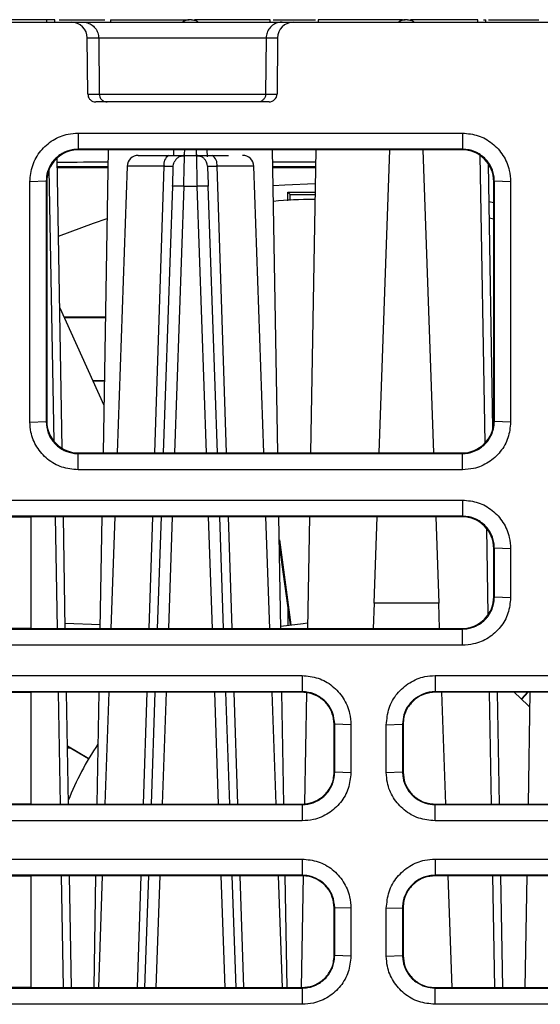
# Model space of a CAD drawing. Header units: millimetres. Extents: x -0.57 to 0.95, y -0.4 to 0.71.
# Tile 128 of 256: x 0.1303 to 0.1629, y 0.6286 to 0.6903. Entities that reach past the tile are written whole.
import ezdxf

# ---------------------------------------------------------------- set-up
doc = ezdxf.new("R2010")
doc.units = ezdxf.units.MM
doc.layers.add('FORMAT', color=7, linetype='Continuous')

msp = doc.modelspace()

# ---------------------------------------------------------------- linework, layer by layer
at = {"layer": 'FORMAT', "color": 7, "linetype": 'Continuous', "lineweight": 25}
for p, q in [((0.066276, 0.690121), (0.133512, 0.690121)), ((0.131969, 0.690269), (0.127518, 0.690269)), ((0.131971, 0.690121), (0.131969, 0.690269)), ((0.132469, 0.690269), (0.131969, 0.690269)), ((0.132471, 0.690121), (0.132469, 0.690269)), ((0.132739, 0.690269), (0.135619, 0.690269)), ((0.133512, 0.690121), (0.134227, 0.690121)), ((0.134227, 0.690121), (0.14671, 0.690121)), ((0.135969, 0.690276), (0.135966, 0.690121)), ((0.140894, 0.69024), (0.140895, 0.690269)), ((0.141043, 0.690269), (0.140895, 0.690269)), ((0.141043, 0.690269), (0.141043, 0.69024)), ((0.145971, 0.690121), (0.145969, 0.690276)), ((0.146144, 0.690269), (0.148794, 0.690269)), ((0.14671, 0.690121), (0.147426, 0.690121)), ((0.147426, 0.690121), (0.164463, 0.690121)), ((0.148969, 0.690274), (0.148966, 0.690121)), ((0.154419, 0.69024), (0.15442, 0.690269)), ((0.154568, 0.690269), (0.15442, 0.690269)), ((0.154568, 0.690269), (0.154568, 0.69024)), ((0.158971, 0.690121), (0.158969, 0.690275)), ((0.159319, 0.690269), (0.159469, 0.690269)), ((0.159471, 0.690121), (0.159469, 0.690276)), ((0.159644, 0.690269), (0.162794, 0.690269)), ((0.134545, 0.685617), (0.134512, 0.68913)), ((0.134512, 0.68913), (0.135227, 0.68913)), ((0.135227, 0.68913), (0.135258, 0.685617)), ((0.135227, 0.68913), (0.14571, 0.68913)), ((0.14571, 0.68913), (0.145679, 0.685617)), ((0.14571, 0.68913), (0.146425, 0.68913)), ((0.146425, 0.68913), (0.146392, 0.685617)), ((0.134545, 0.685617), (0.135258, 0.685617)), ((0.135258, 0.685617), (0.145679, 0.685617)), ((0.145679, 0.685617), (0.146392, 0.685617)), ((0.145892, 0.685121), (0.135045, 0.685121)), ((0.133932, 0.683173), (0.158005, 0.683173)), ((0.133932, 0.683173), (0.133932, 0.682156)), ((0.158005, 0.683173), (0.158005, 0.682156)), ((0.158005, 0.682156), (0.133932, 0.682156)), ((0.133967, 0.682121), (0.133932, 0.682156)), ((0.15797, 0.682121), (0.133967, 0.682121)), ((0.135826, 0.682121), (0.135495, 0.663121)), ((0.139922, 0.681769), (0.139934, 0.682121)), ((0.142003, 0.682121), (0.142018, 0.681687)), ((0.146443, 0.663121), (0.146111, 0.682121)), ((0.148826, 0.682121), (0.148495, 0.663121)), ((0.152796, 0.663121), (0.153459, 0.682121)), ((0.155528, 0.682121), (0.156192, 0.663121)), ((0.158005, 0.682156), (0.15797, 0.682121)), ((0.132938, 0.663408), (0.13262, 0.681599)), ((0.140596, 0.681699), (0.140598, 0.681769)), ((0.140598, 0.681769), (0.14134, 0.681769)), ((0.146124, 0.681375), (0.148813, 0.681375)), ((0.159431, 0.663757), (0.159117, 0.681759)), ((0.13243, 0.663844), (0.132132, 0.680913)), ((0.132629, 0.681082), (0.135808, 0.681082)), ((0.13263, 0.681019), (0.135807, 0.681019)), ((0.137003, 0.681093), (0.136375, 0.663121)), ((0.139315, 0.681093), (0.137003, 0.681093)), ((0.138735, 0.663121), (0.139315, 0.681093)), ((0.142622, 0.681093), (0.143202, 0.663121)), ((0.144934, 0.681093), (0.142622, 0.681093)), ((0.145562, 0.663121), (0.144934, 0.681093)), ((0.146129, 0.681082), (0.148808, 0.681082)), ((0.14613, 0.681019), (0.148807, 0.681019)), ((0.159916, 0.664663), (0.159626, 0.681241)), ((0.159629, 0.681082), (0.159723, 0.681082)), ((0.131934, 0.680156), (0.130916, 0.680122)), ((0.131934, 0.680156), (0.131934, 0.665086)), ((0.131969, 0.680121), (0.131934, 0.680156)), ((0.131969, 0.680121), (0.131969, 0.665121)), ((0.159969, 0.680121), (0.160004, 0.680156)), ((0.159969, 0.665121), (0.159969, 0.680121)), ((0.161021, 0.680122), (0.160004, 0.680156)), ((0.160004, 0.665086), (0.160004, 0.680156)), ((0.161021, 0.680122), (0.161021, 0.665051)), ((0.139854, 0.679839), (0.139271, 0.663121)), ((0.140554, 0.679839), (0.13997, 0.663121)), ((0.140554, 0.679839), (0.141383, 0.679839)), ((0.141967, 0.663121), (0.141383, 0.679839)), ((0.142667, 0.663121), (0.142083, 0.679839)), ((0.147068, 0.679473), (0.14878, 0.679473)), ((0.147068, 0.678927), (0.147068, 0.679473)), ((0.147068, 0.679473), (0.147225, 0.679316)), ((0.147225, 0.678935), (0.147225, 0.679316)), ((0.147225, 0.679316), (0.148777, 0.679316)), ((0.159667, 0.678888), (0.159969, 0.678818)), ((0.159969, 0.677783), (0.159686, 0.677844)), ((0.132784, 0.672225), (0.135547, 0.666126)), ((0.135643, 0.671634), (0.133052, 0.671634)), ((0.135643, 0.671599), (0.133067, 0.671599)), ((0.134848, 0.667668), (0.135574, 0.667668)), ((0.134864, 0.667634), (0.135574, 0.667634)), ((0.130916, 0.665051), (0.131934, 0.665086)), ((0.131969, 0.665121), (0.131934, 0.665086)), ((0.159969, 0.665121), (0.160004, 0.665086)), ((0.161021, 0.665051), (0.160004, 0.665086)), ((0.13397, 0.663121), (0.133935, 0.663086)), ((0.133935, 0.662069), (0.133935, 0.663086)), ((0.133935, 0.663086), (0.158003, 0.663086)), ((0.13397, 0.663121), (0.157968, 0.663121)), ((0.157968, 0.663121), (0.158003, 0.663086)), ((0.158003, 0.662069), (0.158003, 0.663086)), ((0.158003, 0.662069), (0.133935, 0.662069)), ((0.158005, 0.660173), (0.158005, 0.659156)), ((0.158005, 0.659156), (0.041932, 0.659156)), ((0.128969, 0.659121), (0.130969, 0.659121)), ((0.15797, 0.659121), (0.130969, 0.659121)), ((0.130969, 0.659121), (0.130969, 0.652121)), ((0.132635, 0.652121), (0.132512, 0.659121)), ((0.133135, 0.652121), (0.133012, 0.659121)), ((0.135425, 0.659121), (0.135303, 0.652121)), ((0.136236, 0.659121), (0.135991, 0.652121)), ((0.13838, 0.652121), (0.138606, 0.659121)), ((0.139131, 0.659121), (0.138887, 0.652121)), ((0.139831, 0.659121), (0.139586, 0.652121)), ((0.142351, 0.652121), (0.142107, 0.659121)), ((0.143051, 0.652121), (0.142806, 0.659121)), ((0.143332, 0.659121), (0.143558, 0.652121)), ((0.145946, 0.652121), (0.145702, 0.659121)), ((0.146635, 0.652121), (0.146512, 0.659121)), ((0.148425, 0.659121), (0.148303, 0.652121)), ((0.152467, 0.653699), (0.152656, 0.659121)), ((0.156331, 0.659121), (0.156521, 0.653699)), ((0.15797, 0.659121), (0.158005, 0.659156)), ((0.159619, 0.652992), (0.159525, 0.658378)), ((0.146538, 0.657676), (0.147267, 0.652357)), ((0.147236, 0.652353), (0.146543, 0.657337)), ((0.159969, 0.657121), (0.160004, 0.657156)), ((0.159969, 0.654121), (0.159969, 0.657121)), ((0.161021, 0.657122), (0.160004, 0.657156)), ((0.160004, 0.654086), (0.160004, 0.657156)), ((0.161021, 0.657122), (0.161021, 0.654051)), ((0.159969, 0.654121), (0.160004, 0.654086)), ((0.152467, 0.653699), (0.152412, 0.652121)), ((0.156521, 0.653699), (0.152467, 0.653699)), ((0.156576, 0.652121), (0.156521, 0.653699)), ((0.161021, 0.654051), (0.160004, 0.654086)), ((0.147084, 0.652331), (0.147084, 0.653448)), ((0.133129, 0.652447), (0.135307, 0.652371)), ((0.041935, 0.652086), (0.158003, 0.652086)), ((0.130969, 0.652121), (0.128969, 0.652121)), ((0.130969, 0.652121), (0.157968, 0.652121)), ((0.158003, 0.652086), (0.157968, 0.652121)), ((0.158003, 0.651069), (0.158003, 0.652086)), ((0.051969, 0.649173), (0.147969, 0.649173)), ((0.147969, 0.649173), (0.147969, 0.648156)), ((0.15629, 0.649173), (0.15629, 0.648156)), ((0.147969, 0.648156), (0.051969, 0.648156)), ((0.128969, 0.648121), (0.130969, 0.648121)), ((0.147969, 0.648121), (0.130969, 0.648121)), ((0.130969, 0.648121), (0.130969, 0.641121)), ((0.132827, 0.641121), (0.132704, 0.648121)), ((0.133327, 0.641121), (0.133204, 0.648121)), ((0.135233, 0.648121), (0.135111, 0.641121)), ((0.135852, 0.648121), (0.135607, 0.641121)), ((0.138024, 0.641121), (0.13825, 0.648121)), ((0.138747, 0.648121), (0.138502, 0.641121)), ((0.139446, 0.648121), (0.139202, 0.641121)), ((0.142735, 0.641121), (0.142491, 0.648121)), ((0.143435, 0.641121), (0.143191, 0.648121)), ((0.143687, 0.648121), (0.143913, 0.641121)), ((0.14633, 0.641121), (0.146086, 0.648121)), ((0.146827, 0.641121), (0.146704, 0.648121)), ((0.147969, 0.648121), (0.147969, 0.648156)), ((0.148232, 0.648092), (0.148111, 0.641145)), ((0.180003, 0.648156), (0.15629, 0.648156)), ((0.15629, 0.648121), (0.15629, 0.648156)), ((0.180003, 0.648121), (0.15629, 0.648121)), ((0.15696, 0.641121), (0.156716, 0.648121)), ((0.159827, 0.641121), (0.159704, 0.648121)), ((0.160327, 0.641121), (0.160204, 0.648121)), ((0.161694, 0.647709), (0.162086, 0.648121)), ((0.16213, 0.648121), (0.161717, 0.647687)), ((0.162233, 0.648121), (0.162111, 0.641121)), ((0.149969, 0.646121), (0.150004, 0.646121)), ((0.149969, 0.643121), (0.149969, 0.646121)), ((0.151021, 0.646086), (0.150004, 0.646121)), ((0.150004, 0.643121), (0.150004, 0.646121)), ((0.151021, 0.646086), (0.151021, 0.643086)), ((0.153237, 0.646086), (0.154255, 0.646121)), ((0.15429, 0.646121), (0.154255, 0.646121)), ((0.15429, 0.646121), (0.15429, 0.643121)), ((0.133263, 0.644771), (0.134606, 0.643971)), ((0.134591, 0.643944), (0.133264, 0.644731)), ((0.133265, 0.644668), (0.133368, 0.644668)), ((0.133265, 0.644634), (0.133427, 0.644634)), ((0.149969, 0.643121), (0.150004, 0.643121)), ((0.151021, 0.643086), (0.150004, 0.643121)), ((0.154255, 0.643121), (0.153237, 0.643086)), ((0.15429, 0.643121), (0.154255, 0.643121)), ((0.051969, 0.641086), (0.147969, 0.641086)), ((0.130969, 0.641121), (0.128969, 0.641121)), ((0.130969, 0.641121), (0.147969, 0.641121)), ((0.147969, 0.641086), (0.147969, 0.641121)), ((0.147969, 0.641086), (0.147969, 0.640069)), ((0.15629, 0.641086), (0.15629, 0.641121)), ((0.15629, 0.641121), (0.180107, 0.641121)), ((0.15629, 0.640069), (0.15629, 0.641086)), ((0.15629, 0.641086), (0.180107, 0.641086)), ((0.147969, 0.640069), (0.051969, 0.640069)), ((0.180107, 0.640069), (0.15629, 0.640069)), ((0.051969, 0.637673), (0.147969, 0.637673)), ((0.147969, 0.637673), (0.147969, 0.636656)), ((0.15629, 0.637673), (0.180404, 0.637673)), ((0.15629, 0.637673), (0.15629, 0.636656)), ((0.147969, 0.636656), (0.051969, 0.636656)), ((0.128969, 0.636621), (0.130969, 0.636621)), ((0.147969, 0.636621), (0.130969, 0.636621)), ((0.130969, 0.636621), (0.130969, 0.629621)), ((0.133027, 0.629621), (0.132905, 0.636621)), ((0.133527, 0.629621), (0.133405, 0.636621)), ((0.135032, 0.636621), (0.13491, 0.629621)), ((0.13545, 0.636621), (0.135206, 0.629621)), ((0.137653, 0.629621), (0.137879, 0.636621)), ((0.138345, 0.636621), (0.138101, 0.629621)), ((0.139045, 0.636621), (0.1388, 0.629621)), ((0.143137, 0.629621), (0.142893, 0.636621)), ((0.143837, 0.629621), (0.143592, 0.636621)), ((0.144058, 0.636621), (0.144285, 0.629621)), ((0.146732, 0.629621), (0.146487, 0.636621)), ((0.147027, 0.629621), (0.146905, 0.636621)), ((0.148032, 0.636614), (0.14791, 0.629621)), ((0.147969, 0.636621), (0.147969, 0.636656)), ((0.180404, 0.636656), (0.15629, 0.636656)), ((0.15629, 0.636621), (0.15629, 0.636656)), ((0.180404, 0.636621), (0.15629, 0.636621)), ((0.157362, 0.629621), (0.157117, 0.636621)), ((0.160027, 0.629621), (0.159905, 0.636621)), ((0.160527, 0.629621), (0.160405, 0.636621)), ((0.162032, 0.636621), (0.16191, 0.629621)), ((0.149969, 0.634621), (0.150004, 0.634621)), ((0.149969, 0.631621), (0.149969, 0.634621)), ((0.151021, 0.634586), (0.150004, 0.634621)), ((0.150004, 0.631621), (0.150004, 0.634621)), ((0.151021, 0.634586), (0.151021, 0.631586)), ((0.153237, 0.634586), (0.154255, 0.634621)), ((0.15429, 0.634621), (0.154255, 0.634621)), ((0.15429, 0.634621), (0.15429, 0.631621)), ((0.149969, 0.631621), (0.150004, 0.631621)), ((0.151021, 0.631586), (0.150004, 0.631621)), ((0.153237, 0.631586), (0.154255, 0.631621)), ((0.15429, 0.631621), (0.154255, 0.631621)), ((0.051969, 0.629586), (0.147969, 0.629586)), ((0.130969, 0.629621), (0.128969, 0.629621)), ((0.130969, 0.629621), (0.147969, 0.629621)), ((0.147969, 0.629586), (0.147969, 0.629621)), ((0.147969, 0.629586), (0.147969, 0.628569)), ((0.15629, 0.629621), (0.15629, 0.629586)), ((0.15629, 0.629621), (0.180509, 0.629621)), ((0.15629, 0.628569), (0.15629, 0.629586)), ((0.15629, 0.629586), (0.180509, 0.629586)), ((0.147969, 0.628569), (0.051969, 0.628569)), ((0.180509, 0.628569), (0.15629, 0.628569))]:
    msp.add_line(p, q, dxfattribs=at)
at = {"layer": 'FORMAT', "color": 7, "linetype": 'Continuous', "lineweight": 25, "flags": 128}
for points in [[(0.141043, 0.690269), (0.141176, 0.690256), (0.141215, 0.690247)], [(0.154568, 0.690269), (0.154701, 0.690256), (0.15474, 0.690247)], [(0.139898, 0.681093), (0.139916, 0.681226), (0.139956, 0.681349)], [(0.142039, 0.681093), (0.142022, 0.681226), (0.141981, 0.681349)], [(0.14615, 0.679883), (0.146887, 0.679934), (0.14879, 0.680011)], [(0.132705, 0.676709), (0.134889, 0.677531), (0.135751, 0.677821)], [(0.041932, 0.660173), (0.044834, 0.660173), (0.05644, 0.660173), (0.062243, 0.660173), (0.068046, 0.660173), (0.073849, 0.660173), (0.085455, 0.660173), (0.091259, 0.660173), (0.097062, 0.660173), (0.102865, 0.660173), (0.114471, 0.660173), (0.120274, 0.660173), (0.126077, 0.660173), (0.13188, 0.660173), (0.143486, 0.660173), (0.149289, 0.660173), (0.158005, 0.660173)], [(0.146632, 0.652258), (0.14802, 0.652444), (0.148309, 0.652468)], [(0.158003, 0.651069), (0.155199, 0.651069), (0.143984, 0.651069), (0.138376, 0.651069), (0.132768, 0.651069), (0.127161, 0.651069), (0.115945, 0.651069), (0.110338, 0.651069), (0.10473, 0.651069), (0.093515, 0.651069), (0.087907, 0.651069), (0.0823, 0.651069), (0.071084, 0.651069), (0.065477, 0.651069), (0.059869, 0.651069), (0.054261, 0.651069), (0.041935, 0.651069)], [(0.15629, 0.649173), (0.159191, 0.649173), (0.170797, 0.649173), (0.180003, 0.649173)], [(0.161245, 0.648121), (0.162103, 0.647308), (0.162217, 0.647191)]]:
    msp.add_lwpolyline(points, dxfattribs=at)
at = {"layer": 'FORMAT', "color": 7, "linetype": 'Continuous', "lineweight": 25}
for centre, radius, start, end in [((0.140895, 0.689569), 0.0006999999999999, 90, 116.820952), ((0.15442, 0.689569), 0.0007, 90, 116.820952), ((0.137703, 0.681069), 0.0006999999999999, 90, 178), ((0.139938, 0.681226), 0.0006361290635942, 121.315055, 191.986413), ((0.140598, 0.681069), 0.0006999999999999, 90, 119.785509), ((0.14134, 0.681069), 0.0007, 60.214491, 90), ((0.142, 0.681226), 0.0006361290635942, 348.013587, 58.684945), ((0.144235, 0.681069), 0.0006999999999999, 2, 90), ((0.140204, 0.67482), 0.005030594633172, 86.012899, 93.987101), ((0.141733, 0.67482), 0.0050305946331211, 86.012899, 93.987101), ((0.149644, 0.635019), 0.0175, 145.76287, 158.846869)]:
    msp.add_arc(centre, radius, start, end, dxfattribs=at)
for centre, major_axis, ratio, start_param, end_param in [((0.133512, 0.689121), (0.0007888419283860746, -0.000615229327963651), 0.999374, 0.6714034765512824, 2.233473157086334), ((0.147425, 0.689121), (0.0007888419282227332, 0.0006152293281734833), 0.999374, 0.908119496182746, 2.470189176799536), ((0.145892, 0.685621), (0.0003944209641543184, 0.0003076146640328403), 0.999374, 4.049712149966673, 5.611781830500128), ((0.133969, 0.68012), (-0.0009449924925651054, 0.001764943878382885), 0.998905, 5.792057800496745, 7.361942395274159), ((0.157968, 0.68012), (0.0009449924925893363, 0.001764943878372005), 0.998905, 5.204428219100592, 6.774312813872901), ((0.133969, 0.66512), (0.001947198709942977, -0.0004581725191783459), 0.999322, 3.372536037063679, 4.94363492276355), ((0.157968, 0.66512), (0.001947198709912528, 0.0004581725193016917), 0.999322, 4.481143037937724, 6.052241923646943), ((0.157968, 0.65712), (0.0009449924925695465, 0.00176494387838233), 0.998905, 5.204428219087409, 6.774312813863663), ((0.157968, 0.65412), (0.001947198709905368, 0.0004581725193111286), 0.999322, 4.481143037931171, 6.05224192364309)]:
    msp.add_ellipse(centre, major_axis=major_axis, ratio=ratio, start_param=start_param, end_param=end_param, dxfattribs=at)
for points, knots in [([(0.1342273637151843, 0.6901211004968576), (0.1342440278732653, 0.6901208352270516), (0.1343725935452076, 0.6901187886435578), (0.1346124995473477, 0.6900643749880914), (0.1349032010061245, 0.689884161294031), (0.1351165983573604, 0.6896175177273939), (0.1352145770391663, 0.6893500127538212), (0.1352241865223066, 0.6891839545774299), (0.1352273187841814, 0.6891298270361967)], [0, 0, 0, 0, 0.032146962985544, 0.2480170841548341, 0.4638873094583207, 0.6797544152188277, 0.8956142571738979, 1, 1, 1, 1]), ([(0.1359686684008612, 0.6902690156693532), (0.1360423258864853, 0.6902690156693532), (0.1361896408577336, 0.6902690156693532), (0.1373260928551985, 0.6902690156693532), (0.1388982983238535, 0.6902690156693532), (0.1401324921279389, 0.6902690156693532), (0.1407196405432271, 0.6902690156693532)], [0, 0, 0, 0, 0.2559226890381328, 0.5118453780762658, 0.7677680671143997, 1, 1, 1, 1]), ([(0.1408944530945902, 0.6902501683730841), (0.1408313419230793, 0.6902474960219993), (0.1407010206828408, 0.6902419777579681), (0.1405554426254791, 0.6901904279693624), (0.140491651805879, 0.6901329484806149), (0.1404785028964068, 0.6901211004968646)], [0, 0, 0, 0, 0.4270848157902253, 0.8819076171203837, 1, 1, 1, 1]), ([(0.1414588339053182, 0.6901211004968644), (0.1414456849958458, 0.6901329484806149), (0.1413818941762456, 0.6901904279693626), (0.1412363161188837, 0.6902419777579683), (0.1411059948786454, 0.6902474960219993), (0.1410428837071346, 0.6902501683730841)], [0, 0, 0, 0, 0.1180923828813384, 0.5729151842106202, 1, 1, 1, 1]), ([(0.1459686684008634, 0.6902690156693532), (0.1458950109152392, 0.6902690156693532), (0.1457476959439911, 0.6902690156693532), (0.1446112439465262, 0.6902690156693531), (0.1430390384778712, 0.6902690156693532), (0.141804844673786, 0.6902690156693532), (0.1412176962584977, 0.6902690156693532)], [0, 0, 0, 0, 0.2559226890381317, 0.5118453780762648, 0.7677680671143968, 0.9999999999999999, 0.9999999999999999, 0.9999999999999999, 0.9999999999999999]), ([(0.1467099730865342, 0.6901211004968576), (0.1466933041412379, 0.6901208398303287), (0.1466224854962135, 0.6901197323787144), (0.1464406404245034, 0.6900950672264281), (0.1461767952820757, 0.6899900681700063), (0.1459211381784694, 0.6897646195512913), (0.1457461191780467, 0.6894668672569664), (0.1457220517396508, 0.6892421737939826), (0.1457100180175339, 0.6891298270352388)], [0, 0, 0, 0, 0.0321469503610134, 0.1365775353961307, 0.352440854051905, 0.5682965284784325, 0.7841482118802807, 1, 1, 1, 1]), ([(0.1542446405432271, 0.6902690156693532), (0.1539567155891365, 0.6902690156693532), (0.1533223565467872, 0.6902690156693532), (0.1523606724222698, 0.6902690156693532), (0.151411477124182, 0.6902690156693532), (0.1505722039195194, 0.6902690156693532), (0.1498777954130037, 0.6902690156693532), (0.14936324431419, 0.6902690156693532), (0.1490311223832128, 0.6902690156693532), (0.1489894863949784, 0.6902690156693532), (0.1489686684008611, 0.6902690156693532)], [0, 0, 0, 0, 0.1061293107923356, 0.2338251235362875, 0.3615209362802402, 0.4892167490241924, 0.6169125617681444, 0.7446083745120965, 0.8723041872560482, 1, 1, 1, 1]), ([(0.1544194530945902, 0.690250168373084), (0.154356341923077, 0.6902474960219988), (0.1542260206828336, 0.6902419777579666), (0.154080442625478, 0.690190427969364), (0.1540166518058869, 0.6901329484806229), (0.1540035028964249, 0.6901211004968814)], [0, 0, 0, 0, 0.4270848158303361, 0.8819076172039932, 1, 1, 1, 1]), ([(0.1549838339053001, 0.6901211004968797), (0.1549706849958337, 0.6901329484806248), (0.154906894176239, 0.6901904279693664), (0.1547613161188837, 0.6902419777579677), (0.1546309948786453, 0.6902474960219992), (0.1545678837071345, 0.6902501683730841)], [0, 0, 0, 0, 0.118092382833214, 0.5729151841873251, 0.9999999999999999, 0.9999999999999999, 0.9999999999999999, 0.9999999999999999]), ([(0.1589686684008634, 0.6902690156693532), (0.1589048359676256, 0.6902690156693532), (0.1587771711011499, 0.6902690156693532), (0.1577831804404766, 0.6902690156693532), (0.1563986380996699, 0.6902690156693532), (0.1552746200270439, 0.6902690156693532), (0.1547426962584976, 0.6902690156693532)], [0, 0, 0, 0, 0.2565170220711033, 0.513034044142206, 0.7695510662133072, 1, 1, 1, 1]), ([(0.1345450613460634, 0.6856167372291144), (0.1345511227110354, 0.6855605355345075), (0.1345632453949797, 0.6854481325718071), (0.1346509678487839, 0.6852989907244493), (0.1347790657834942, 0.685186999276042), (0.1349188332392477, 0.6851290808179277), (0.1350101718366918, 0.6851233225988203), (0.1350454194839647, 0.6851211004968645)], [0, 0, 0, 0, 0.2160666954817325, 0.4321317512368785, 0.6482228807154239, 0.8642488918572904, 0.9999999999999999, 0.9999999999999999, 0.9999999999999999, 0.9999999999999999]), ([(0.1352579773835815, 0.6856167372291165), (0.135265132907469, 0.6855542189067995), (0.135276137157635, 0.6854580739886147), (0.1353388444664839, 0.6853427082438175), (0.1354033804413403, 0.6852634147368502), (0.1354832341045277, 0.685199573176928), (0.1355991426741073, 0.6851378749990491), (0.1356953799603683, 0.6851277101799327), (0.1357579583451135, 0.6851211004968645)], [0, 0, 0, 0, 0.2395770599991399, 0.3684378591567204, 0.5000000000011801, 0.631562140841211, 0.7604229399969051, 1, 1, 1, 1]), ([(0.1309162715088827, 0.6801215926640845), (0.1309504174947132, 0.680469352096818), (0.1310186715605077, 0.6811644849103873), (0.1315514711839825, 0.6820870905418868), (0.1323316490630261, 0.6827747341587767), (0.1331757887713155, 0.6831254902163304), (0.1337235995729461, 0.6831598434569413), (0.1339321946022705, 0.6831729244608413)], [0, 0, 0, 0, 0.218975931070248, 0.4377087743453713, 0.6540852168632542, 0.8682828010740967, 1, 1, 1, 1]), ([(0.1580051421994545, 0.6831729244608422), (0.1583399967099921, 0.6831399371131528), (0.1590099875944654, 0.6830739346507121), (0.1599061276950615, 0.6825600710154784), (0.1605897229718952, 0.6818003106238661), (0.1609648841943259, 0.6809390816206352), (0.1610046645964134, 0.6803602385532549), (0.1610210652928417, 0.6801215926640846)], [0, 0, 0, 0, 0.2107193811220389, 0.4216161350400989, 0.6344611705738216, 0.8492953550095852, 1, 1, 1, 1]), ([(0.1339321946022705, 0.682156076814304), (0.1338106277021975, 0.6821495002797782), (0.1334654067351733, 0.6821308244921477), (0.1330808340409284, 0.6819835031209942), (0.1326556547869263, 0.681717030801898), (0.1322904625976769, 0.6813598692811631), (0.1319868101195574, 0.6807738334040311), (0.1319506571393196, 0.6803532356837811), (0.1319337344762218, 0.6801563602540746)], [0, 0, 0, 0, 0.1164672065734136, 0.3307390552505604, 0.3835749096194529, 0.5976163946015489, 0.8116503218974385, 1, 1, 1, 1]), ([(0.1405978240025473, 0.6817690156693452), (0.1405987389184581, 0.6817837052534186), (0.1406006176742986, 0.6818138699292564), (0.1406094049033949, 0.6819654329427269), (0.1406173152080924, 0.6820967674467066), (0.1406187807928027, 0.6821211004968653)], [0, 0, 0, 0, 0.436101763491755, 0.8955235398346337, 1, 1, 1, 1]), ([(0.1413185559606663, 0.6821211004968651), (0.1413200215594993, 0.6820967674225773), (0.1413279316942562, 0.6819654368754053), (0.1413367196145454, 0.6818138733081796), (0.1413385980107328, 0.6817837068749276), (0.1413395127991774, 0.6817690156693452)], [0, 0, 0, 0, 0.104475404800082, 0.5638749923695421, 1, 1, 1, 1]), ([(0.1600036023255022, 0.6801563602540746), (0.1599970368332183, 0.6802776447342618), (0.159978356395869, 0.6806227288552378), (0.1597722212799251, 0.6811678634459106), (0.1594122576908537, 0.6816083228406), (0.1589603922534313, 0.681937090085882), (0.1585100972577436, 0.6821246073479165), (0.1581458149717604, 0.6821473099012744), (0.1580051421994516, 0.6821560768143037)], [0, 0, 0, 0, 0.1163136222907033, 0.3309408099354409, 0.5454574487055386, 0.6513326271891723, 0.8653571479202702, 1, 1, 1, 1]), ([(0.1326243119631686, 0.6813522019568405), (0.1326592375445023, 0.6813524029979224), (0.1337108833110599, 0.681358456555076), (0.1347797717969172, 0.68135927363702), (0.1358131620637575, 0.6813600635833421)], [0, 0, 0, 0, 0.0332104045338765, 1, 1, 1, 1]), ([(0.1377025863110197, 0.6817690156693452), (0.1377272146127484, 0.6817690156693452), (0.1377775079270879, 0.6817690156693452), (0.138185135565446, 0.6817690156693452), (0.1387970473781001, 0.6817690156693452), (0.1393408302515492, 0.6817690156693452), (0.1396071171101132, 0.6817690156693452)], [0, 0, 0, 0, 0.2448466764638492, 0.5000000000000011, 0.7551533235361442, 1, 1, 1, 1]), ([(0.1396071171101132, 0.6817690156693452), (0.1397488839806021, 0.6817690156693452), (0.1400319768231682, 0.6817690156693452), (0.1403467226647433, 0.6817690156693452), (0.1405579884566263, 0.6817690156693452), (0.1405845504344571, 0.6817690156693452), (0.1405978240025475, 0.6817690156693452)], [0, 0, 0, 0, 0.2507310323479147, 0.5006822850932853, 0.750480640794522, 0.9999999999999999, 0.9999999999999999, 0.9999999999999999, 0.9999999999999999]), ([(0.140596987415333, 0.6817321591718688), (0.1405335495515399, 0.6817330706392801), (0.1404033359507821, 0.6817349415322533), (0.1402164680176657, 0.6816593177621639), (0.1400539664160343, 0.6815298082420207), (0.1399871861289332, 0.6814056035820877), (0.1399542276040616, 0.6813443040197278)], [0, 0, 0, 0, 0.2402795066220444, 0.4932016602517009, 0.7498764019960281, 1, 1, 1, 1]), ([(0.1405540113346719, 0.6798388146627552), (0.1405575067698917, 0.6799941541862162), (0.1405640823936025, 0.6802863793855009), (0.1405748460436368, 0.6807662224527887), (0.1405863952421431, 0.6812609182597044), (0.1405946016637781, 0.6816305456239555), (0.140595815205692, 0.6816821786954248), (0.1405962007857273, 0.6816985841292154)], [0, 0, 0, 0, 0.1741812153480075, 0.3276702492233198, 0.5716403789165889, 0.8638968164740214, 1, 1, 1, 1]), ([(0.1413395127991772, 0.6817690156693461), (0.1413401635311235, 0.681741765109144), (0.1413414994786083, 0.6816858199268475), (0.1413508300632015, 0.6812660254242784), (0.1413625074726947, 0.6807654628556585), (0.1413732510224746, 0.6802865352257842), (0.1413798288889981, 0.6799942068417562), (0.1413833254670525, 0.6798388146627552)], [0, 0, 0, 0, 0.2431523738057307, 0.499189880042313, 0.7129402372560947, 0.8474084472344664, 0.9999999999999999, 0.9999999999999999, 0.9999999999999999, 0.9999999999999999]), ([(0.1413395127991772, 0.6817690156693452), (0.1413529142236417, 0.6817690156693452), (0.1413796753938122, 0.6817690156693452), (0.14159196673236, 0.6817690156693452), (0.1419067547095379, 0.6817690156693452), (0.1421891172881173, 0.6817690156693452), (0.1423302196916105, 0.6817690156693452)], [0, 0, 0, 0, 0.2507310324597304, 0.5006822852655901, 0.750480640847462, 0.9999999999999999, 0.9999999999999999, 0.9999999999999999, 0.9999999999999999]), ([(0.1419831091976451, 0.6813443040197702), (0.1419501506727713, 0.681405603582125), (0.1418833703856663, 0.6815298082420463), (0.1417208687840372, 0.6816593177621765), (0.1415340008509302, 0.6817349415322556), (0.1414037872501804, 0.6817330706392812), (0.1413403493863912, 0.6817321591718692)], [0, 0, 0, 0, 0.2501235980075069, 0.506798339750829, 0.7597204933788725, 1, 1, 1, 1]), ([(0.1423302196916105, 0.6817690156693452), (0.1426051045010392, 0.6817690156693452), (0.1429982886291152, 0.6817690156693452), (0.1432706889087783, 0.6817690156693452), (0.1433526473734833, 0.6817690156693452)], [0, 0, 0, 0, 0.6991248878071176, 1, 1, 1, 1]), ([(0.1393154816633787, 0.681093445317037), (0.1393989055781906, 0.6810947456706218), (0.1395654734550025, 0.6810973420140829), (0.1397507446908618, 0.6810983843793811), (0.139874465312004, 0.6810973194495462), (0.139890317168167, 0.6810947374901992), (0.1398982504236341, 0.681093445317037)], [0, 0, 0, 0, 0.250780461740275, 0.5007193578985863, 0.7501288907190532, 1, 1, 1, 1]), ([(0.1398544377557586, 0.6798388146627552), (0.1398600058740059, 0.6799982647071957), (0.139871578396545, 0.6803296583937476), (0.1398862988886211, 0.6807511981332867), (0.1398963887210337, 0.6810401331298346), (0.1398976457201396, 0.6810761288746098), (0.139898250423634, 0.6810934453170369)], [0, 0, 0, 0, 0.2406221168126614, 0.5000980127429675, 0.7595125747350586, 1, 1, 1, 1]), ([(0.1420390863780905, 0.6810934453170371), (0.1420469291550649, 0.6810947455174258), (0.1420625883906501, 0.6810973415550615), (0.1421872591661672, 0.6810983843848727), (0.1423728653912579, 0.6810973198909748), (0.142538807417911, 0.6810947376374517), (0.1426218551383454, 0.6810934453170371)], [0, 0, 0, 0, 0.2507804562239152, 0.5007193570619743, 0.750128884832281, 1, 1, 1, 1]), ([(0.1420390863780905, 0.6810934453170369), (0.142039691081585, 0.6810761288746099), (0.1420409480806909, 0.6810401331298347), (0.1420510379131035, 0.680751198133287), (0.1420657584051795, 0.6803296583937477), (0.1420773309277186, 0.6799982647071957), (0.142082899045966, 0.6798388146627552)], [0, 0, 0, 0, 0.2404874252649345, 0.4999019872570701, 0.7593778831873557, 1, 1, 1, 1]), ([(0.130916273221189, 0.6650511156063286), (0.1309161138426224, 0.666002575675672), (0.1309156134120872, 0.6689900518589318), (0.1309159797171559, 0.6740135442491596), (0.1309161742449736, 0.6780855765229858), (0.1309162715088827, 0.6801215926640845)], [0, 0, 0, 0, 0.1894021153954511, 0.5947010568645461, 1, 1, 1, 1]), ([(0.1487720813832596, 0.6790065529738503), (0.1487345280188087, 0.6790070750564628), (0.1478817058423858, 0.6790189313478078), (0.1470054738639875, 0.6789716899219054), (0.1461712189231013, 0.6788815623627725), (0.1461674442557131, 0.6788811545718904)], [0, 0, 0, 0, 0.0438437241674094, 0.9956737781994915, 1, 1, 1, 1]), ([(0.1339346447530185, 0.6620693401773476), (0.1335909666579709, 0.6621030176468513), (0.1329040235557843, 0.6621703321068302), (0.1319921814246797, 0.6626963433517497), (0.1313118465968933, 0.6634667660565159), (0.1309637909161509, 0.6643015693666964), (0.1309293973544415, 0.6648440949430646), (0.130916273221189, 0.6650511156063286)], [0, 0, 0, 0, 0.2187016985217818, 0.4371405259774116, 0.6533547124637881, 0.8677246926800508, 1, 1, 1, 1]), ([(0.1319337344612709, 0.6650858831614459), (0.1319579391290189, 0.6648415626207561), (0.1319876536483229, 0.6645416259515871), (0.1321977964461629, 0.6640627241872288), (0.1324934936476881, 0.6636430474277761), (0.13305238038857, 0.6632498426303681), (0.1335641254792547, 0.6630986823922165), (0.1338613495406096, 0.6630886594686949), (0.1339346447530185, 0.6630861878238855)], [0, 0, 0, 0, 0.232661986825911, 0.2856242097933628, 0.5003252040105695, 0.7150262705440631, 0.9297257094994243, 1, 1, 1, 1]), ([(0.1580026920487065, 0.6630861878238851), (0.1581223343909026, 0.6630926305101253), (0.1584661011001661, 0.6631111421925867), (0.1590103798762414, 0.66331569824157), (0.1594077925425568, 0.6636393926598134), (0.1597223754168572, 0.6640320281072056), (0.1598721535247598, 0.6643323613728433), (0.1599824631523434, 0.6647392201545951), (0.1599945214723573, 0.6649369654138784), (0.160003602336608, 0.6650858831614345)], [0, 0, 0, 0, 0.1145150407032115, 0.329034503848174, 0.5435540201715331, 0.5964658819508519, 0.8109763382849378, 0.8576503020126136, 1, 1, 1, 1]), ([(0.1610210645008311, 0.6650511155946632), (0.1609882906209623, 0.6647200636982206), (0.1609226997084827, 0.664057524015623), (0.1604140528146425, 0.6631710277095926), (0.1596616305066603, 0.6624948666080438), (0.1588097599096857, 0.6621244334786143), (0.1582378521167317, 0.6620853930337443), (0.1580026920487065, 0.6620693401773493)], [0, 0, 0, 0, 0.2108128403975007, 0.4219032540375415, 0.6350053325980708, 0.8499195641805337, 1, 1, 1, 1]), ([(0.1580051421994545, 0.6601729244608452), (0.1583399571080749, 0.6601399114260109), (0.159009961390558, 0.660073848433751), (0.1599062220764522, 0.6595601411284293), (0.1605896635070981, 0.6588003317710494), (0.1609648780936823, 0.6579391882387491), (0.1610046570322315, 0.657360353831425), (0.1610210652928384, 0.6571215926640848)], [0, 0, 0, 0, 0.2107003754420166, 0.4216364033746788, 0.6344713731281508, 0.8492245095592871, 1, 1, 1, 1]), ([(0.1600036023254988, 0.6571563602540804), (0.159997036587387, 0.6572776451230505), (0.1599783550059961, 0.6576227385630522), (0.1597722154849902, 0.6581678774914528), (0.1594122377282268, 0.6586083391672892), (0.158960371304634, 0.6589371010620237), (0.1585100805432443, 0.6591246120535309), (0.1581458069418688, 0.659147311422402), (0.1580051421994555, 0.659156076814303)], [0, 0, 0, 0, 0.1163136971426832, 0.3309488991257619, 0.5454637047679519, 0.6513405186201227, 0.8653646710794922, 1, 1, 1, 1]), ([(0.1580026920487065, 0.652086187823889), (0.158122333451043, 0.6520926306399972), (0.1584661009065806, 0.6521111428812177), (0.1590103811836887, 0.6523156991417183), (0.159407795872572, 0.6526393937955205), (0.1597223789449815, 0.6530320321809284), (0.1598721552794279, 0.6533323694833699), (0.1599824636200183, 0.6537392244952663), (0.1599945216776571, 0.6539369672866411), (0.1600036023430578, 0.654085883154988)], [0, 0, 0, 0, 0.1145140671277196, 0.329035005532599, 0.543555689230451, 0.5964676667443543, 0.8109786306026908, 0.8576520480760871, 0.9999999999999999, 0.9999999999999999, 0.9999999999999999, 0.9999999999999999]), ([(0.1610210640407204, 0.6540511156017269), (0.1609882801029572, 0.6537198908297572), (0.1609226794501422, 0.6530571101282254), (0.1604136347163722, 0.6521706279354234), (0.1596610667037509, 0.651494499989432), (0.1588093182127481, 0.6511242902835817), (0.1582375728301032, 0.6510853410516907), (0.1580026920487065, 0.6510693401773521)], [0, 0, 0, 0, 0.2109175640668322, 0.4220460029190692, 0.6351091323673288, 0.8500978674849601, 1, 1, 1, 1]), ([(0.147968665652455, 0.6491729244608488), (0.1483073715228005, 0.6491395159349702), (0.1489852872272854, 0.6490726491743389), (0.1498924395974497, 0.6485528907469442), (0.1505846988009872, 0.6477840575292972), (0.1509643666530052, 0.6469127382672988), (0.1510045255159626, 0.6463274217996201), (0.1510210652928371, 0.6460863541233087)], [0, 0, 0, 0, 0.2106697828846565, 0.4216530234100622, 0.6346795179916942, 0.8495395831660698, 1, 1, 1, 1]), ([(0.1532374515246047, 0.6460863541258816), (0.1532719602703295, 0.6464377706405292), (0.1533409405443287, 0.647140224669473), (0.1538792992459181, 0.6480729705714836), (0.1546682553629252, 0.6487686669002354), (0.1555228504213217, 0.6491245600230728), (0.1560780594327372, 0.6491595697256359), (0.1562898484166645, 0.6491729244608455)], [0, 0, 0, 0, 0.21870538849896, 0.43717490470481, 0.6534975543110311, 0.8678238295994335, 0.9999999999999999, 0.9999999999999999, 0.9999999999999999, 0.9999999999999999]), ([(0.150003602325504, 0.6461211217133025), (0.1499774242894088, 0.6463685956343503), (0.1499270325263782, 0.6468449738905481), (0.1495490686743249, 0.6474612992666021), (0.1490203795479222, 0.6479072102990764), (0.1484595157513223, 0.6481275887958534), (0.148100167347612, 0.6481484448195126), (0.1479686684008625, 0.6481560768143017)], [0, 0, 0, 0, 0.2322170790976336, 0.4470093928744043, 0.6616138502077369, 0.876171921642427, 1, 1, 1, 1]), ([(0.1499686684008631, 0.6461211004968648), (0.1499465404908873, 0.6463460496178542), (0.149902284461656, 0.6467959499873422), (0.1495571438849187, 0.6473955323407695), (0.1490492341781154, 0.6478478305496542), (0.1484869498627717, 0.648087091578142), (0.1481157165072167, 0.6481114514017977), (0.1479686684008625, 0.6481211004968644)], [0, 0, 0, 0, 0.2148561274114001, 0.4297142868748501, 0.6445136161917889, 0.8591893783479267, 1, 1, 1, 1]), ([(0.1562898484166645, 0.6481560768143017), (0.1561683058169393, 0.6481495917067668), (0.1558189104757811, 0.6481309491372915), (0.1554288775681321, 0.6479829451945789), (0.1549947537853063, 0.6477127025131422), (0.1546214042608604, 0.647349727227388), (0.1543097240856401, 0.6467523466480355), (0.1542724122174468, 0.6463226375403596), (0.1542549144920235, 0.6461211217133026)], [0, 0, 0, 0, 0.1144216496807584, 0.3289249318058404, 0.3818285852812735, 0.5962424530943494, 0.8106543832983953, 0.9999999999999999, 0.9999999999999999, 0.9999999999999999, 0.9999999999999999]), ([(0.1562898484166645, 0.6481211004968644), (0.1560651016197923, 0.6480990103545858), (0.1556156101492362, 0.6480548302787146), (0.1550164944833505, 0.6477103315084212), (0.1545641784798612, 0.6472032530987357), (0.1543241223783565, 0.6466408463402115), (0.154299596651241, 0.6462689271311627), (0.1542898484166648, 0.6461211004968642)], [0, 0, 0, 0, 0.2145318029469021, 0.4290615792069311, 0.6436499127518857, 0.8583616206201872, 1, 1, 1, 1]), ([(0.153237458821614, 0.6430863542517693), (0.1532373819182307, 0.643336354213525), (0.15323718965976, 0.6439613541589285), (0.15323735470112, 0.6449613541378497), (0.1532374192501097, 0.6457113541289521), (0.1532374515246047, 0.6460863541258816)], [0, 0, 0, 0, 0.2499999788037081, 0.6249999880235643, 1, 1, 1, 1]), ([(0.1479686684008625, 0.6410861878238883), (0.1480885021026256, 0.641092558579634), (0.1484361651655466, 0.6411110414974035), (0.1489883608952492, 0.6413172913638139), (0.149528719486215, 0.6417536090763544), (0.1498297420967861, 0.6422482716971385), (0.1499783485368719, 0.6427148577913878), (0.1499944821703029, 0.6429744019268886), (0.1500036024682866, 0.6431211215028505)], [0, 0, 0, 0, 0.1127513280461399, 0.327115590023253, 0.5414826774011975, 0.7558855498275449, 0.862002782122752, 1, 1, 1, 1]), ([(0.1479686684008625, 0.6411211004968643), (0.1481934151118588, 0.6411431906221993), (0.1486429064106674, 0.6411873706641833), (0.14924202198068, 0.6415318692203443), (0.1496943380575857, 0.6420389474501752), (0.149934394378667, 0.6426013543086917), (0.1499589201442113, 0.6429732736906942), (0.1499686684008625, 0.6431211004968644)], [0, 0, 0, 0, 0.2145317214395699, 0.4290614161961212, 0.643649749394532, 0.8583614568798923, 1, 1, 1, 1]), ([(0.1510210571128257, 0.643086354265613), (0.1509878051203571, 0.6427508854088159), (0.1509212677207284, 0.6420796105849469), (0.1504055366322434, 0.6411818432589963), (0.1496435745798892, 0.6404979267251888), (0.1487824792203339, 0.6401245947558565), (0.1482054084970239, 0.6400854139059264), (0.1479686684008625, 0.6400693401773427)], [0, 0, 0, 0, 0.2111844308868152, 0.4225810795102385, 0.6359090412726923, 0.8506336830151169, 1, 1, 1, 1]), ([(0.156289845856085, 0.6400693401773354), (0.1559422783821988, 0.6401033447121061), (0.155247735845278, 0.6401712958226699), (0.1543259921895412, 0.6407033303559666), (0.1536382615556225, 0.6414824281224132), (0.1532857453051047, 0.6423270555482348), (0.1532508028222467, 0.6428764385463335), (0.1532374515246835, 0.6430863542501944)], [0, 0, 0, 0, 0.2186428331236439, 0.4369130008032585, 0.6529816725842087, 0.8674065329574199, 1, 1, 1, 1]), ([(0.1542549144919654, 0.6431211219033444), (0.1542612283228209, 0.6430015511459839), (0.154279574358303, 0.6426541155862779), (0.1544258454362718, 0.6422653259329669), (0.1546951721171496, 0.6418302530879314), (0.1550574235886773, 0.6414557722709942), (0.1556555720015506, 0.6411418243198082), (0.156087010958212, 0.641103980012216), (0.1562898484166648, 0.6410861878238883)], [0, 0, 0, 0, 0.1127222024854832, 0.3275357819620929, 0.380508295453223, 0.5950641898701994, 0.8096227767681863, 1, 1, 1, 1]), ([(0.1542898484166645, 0.6431211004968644), (0.1543119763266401, 0.6428961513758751), (0.1543562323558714, 0.6424462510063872), (0.1547013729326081, 0.6418466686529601), (0.1552092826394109, 0.6413943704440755), (0.1557715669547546, 0.6411551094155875), (0.1561428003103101, 0.6411307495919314), (0.1562898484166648, 0.6411211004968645)], [0, 0, 0, 0, 0.2148561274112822, 0.4297142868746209, 0.6445136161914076, 0.8591893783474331, 1, 1, 1, 1]), ([(0.147968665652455, 0.6376729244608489), (0.148307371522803, 0.637639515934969), (0.1489852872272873, 0.6375726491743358), (0.1498924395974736, 0.6370528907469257), (0.1505846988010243, 0.6362840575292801), (0.1509643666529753, 0.6354127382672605), (0.1510045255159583, 0.6348274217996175), (0.1510210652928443, 0.6345863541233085)], [0, 0, 0, 0, 0.210669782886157, 0.4216530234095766, 0.6346795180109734, 0.8495395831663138, 1, 1, 1, 1]), ([(0.1532374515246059, 0.6345863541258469), (0.1532719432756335, 0.6349377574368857), (0.1533409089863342, 0.6356403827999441), (0.1538793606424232, 0.63657308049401), (0.1546682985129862, 0.6372686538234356), (0.1555227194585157, 0.6376245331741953), (0.156077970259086, 0.6376595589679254), (0.1562898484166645, 0.6376729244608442)], [0, 0, 0, 0, 0.2186948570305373, 0.4372769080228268, 0.6534737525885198, 0.8677690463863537, 1, 1, 1, 1]), ([(0.1500036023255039, 0.6346211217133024), (0.1499774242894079, 0.6348685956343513), (0.1499270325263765, 0.6353449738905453), (0.1495490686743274, 0.6359612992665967), (0.1490203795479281, 0.6364072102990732), (0.1484595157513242, 0.6366275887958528), (0.1481001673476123, 0.6366484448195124), (0.1479686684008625, 0.6366560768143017)], [0, 0, 0, 0, 0.2322170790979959, 0.447009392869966, 0.6616138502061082, 0.8761719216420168, 1, 1, 1, 1]), ([(0.1499686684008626, 0.6346211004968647), (0.1499465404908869, 0.6348460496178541), (0.1499022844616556, 0.6352959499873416), (0.1495571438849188, 0.6358955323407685), (0.1490492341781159, 0.6363478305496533), (0.1484869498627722, 0.6365870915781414), (0.1481157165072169, 0.6366114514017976), (0.1479686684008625, 0.6366211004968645)], [0, 0, 0, 0, 0.2148561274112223, 0.429714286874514, 0.6445136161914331, 0.8591893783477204, 1, 1, 1, 1]), ([(0.1562898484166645, 0.6366560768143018), (0.1561680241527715, 0.6366495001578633), (0.1558182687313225, 0.6366306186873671), (0.1552644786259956, 0.6364220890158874), (0.1547257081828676, 0.6359836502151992), (0.1543639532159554, 0.6353894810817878), (0.154258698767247, 0.6349060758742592), (0.154255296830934, 0.63464991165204), (0.1542549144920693, 0.6346211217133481)], [0, 0, 0, 0, 0.1146839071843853, 0.3292555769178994, 0.5438022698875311, 0.7582926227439, 0.9728348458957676, 1, 1, 1, 1]), ([(0.1562898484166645, 0.6366211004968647), (0.1560651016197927, 0.6365990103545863), (0.1556156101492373, 0.6365548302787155), (0.1550164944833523, 0.6362103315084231), (0.1545641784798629, 0.6357032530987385), (0.1543241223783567, 0.635140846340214), (0.1542995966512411, 0.634768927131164), (0.1542898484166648, 0.6346211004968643)], [0, 0, 0, 0, 0.2145318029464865, 0.4290615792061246, 0.643649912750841, 0.8583616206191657, 1, 1, 1, 1]), ([(0.1532374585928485, 0.631586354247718), (0.1532373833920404, 0.6318363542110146), (0.1532371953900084, 0.6324613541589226), (0.1532373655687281, 0.6334613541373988), (0.1532374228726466, 0.6342113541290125), (0.1532374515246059, 0.6345863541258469)], [0, 0, 0, 0, 0.2499999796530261, 0.6249999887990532, 1, 1, 1, 1]), ([(0.1479686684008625, 0.6295861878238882), (0.1480885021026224, 0.6295925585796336), (0.1484361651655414, 0.6296110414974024), (0.1489883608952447, 0.6298172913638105), (0.1495287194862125, 0.6302536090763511), (0.1498297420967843, 0.630748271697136), (0.1499783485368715, 0.6312148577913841), (0.1499944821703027, 0.6314744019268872), (0.1500036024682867, 0.6316211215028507)], [0, 0, 0, 0, 0.1127513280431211, 0.3271155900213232, 0.5414826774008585, 0.7558855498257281, 0.8620027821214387, 1, 1, 1, 1]), ([(0.1479686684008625, 0.6296211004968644), (0.1481934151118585, 0.6296431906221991), (0.1486429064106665, 0.6296873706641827), (0.1492420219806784, 0.6300318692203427), (0.149694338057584, 0.6305389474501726), (0.1499343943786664, 0.6311013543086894), (0.1499589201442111, 0.6314732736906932), (0.1499686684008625, 0.6316211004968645)], [0, 0, 0, 0, 0.2145317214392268, 0.4290614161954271, 0.6436497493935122, 0.8583614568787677, 1, 1, 1, 1]), ([(0.1510210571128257, 0.6315863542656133), (0.1509878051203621, 0.6312508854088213), (0.1509212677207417, 0.6305796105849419), (0.1504055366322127, 0.6296818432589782), (0.1496435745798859, 0.6289979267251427), (0.1487824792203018, 0.628624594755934), (0.1482054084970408, 0.628585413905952), (0.1479686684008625, 0.6285693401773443)], [0, 0, 0, 0, 0.2111844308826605, 0.4225810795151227, 0.6359090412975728, 0.8506336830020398, 1, 1, 1, 1]), ([(0.156289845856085, 0.6285693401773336), (0.1559424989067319, 0.6286033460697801), (0.1552482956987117, 0.6286713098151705), (0.1543264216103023, 0.6292029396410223), (0.1536384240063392, 0.6299818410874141), (0.153285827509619, 0.630826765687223), (0.153250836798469, 0.6313761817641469), (0.1532374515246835, 0.6315863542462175)], [0, 0, 0, 0, 0.2185096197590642, 0.4367105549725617, 0.6529609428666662, 0.8672444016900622, 1, 1, 1, 1]), ([(0.1542549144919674, 0.6316211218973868), (0.1542612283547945, 0.6315015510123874), (0.1542795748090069, 0.6311541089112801), (0.1544258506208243, 0.6307653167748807), (0.1546951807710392, 0.6303302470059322), (0.1550574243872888, 0.6299557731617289), (0.1556555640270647, 0.629641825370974), (0.1560870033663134, 0.6296039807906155), (0.1562898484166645, 0.6295861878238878)], [0, 0, 0, 0, 0.1127222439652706, 0.3275417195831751, 0.3805148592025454, 0.5950641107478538, 0.8096157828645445, 0.9999999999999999, 0.9999999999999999, 0.9999999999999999, 0.9999999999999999]), ([(0.1542898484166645, 0.6316211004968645), (0.1543119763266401, 0.631396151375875), (0.1543562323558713, 0.630946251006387), (0.1547013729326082, 0.6303466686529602), (0.1552092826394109, 0.6298943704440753), (0.1557715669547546, 0.6296551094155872), (0.1561428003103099, 0.6296307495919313), (0.1562898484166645, 0.6296211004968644)], [0, 0, 0, 0, 0.2148561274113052, 0.4297142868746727, 0.6445136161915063, 0.8591893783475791, 1, 1, 1, 1])]:
    msp.add_open_spline(points, degree=3, knots=knots, dxfattribs=at)
for points in [[(0.1456793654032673, 0.6856167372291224), (0.1456713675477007, 0.6855516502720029), (0.1456553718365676, 0.6854214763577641), (0.1455395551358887, 0.6852577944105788), (0.1453748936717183, 0.6851433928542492), (0.1452446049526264, 0.6851285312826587), (0.1451794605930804, 0.6851211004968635)], [(0.1542549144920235, 0.6461211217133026), (0.1542549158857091, 0.6456211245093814), (0.1542549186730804, 0.644621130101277), (0.1542549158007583, 0.6436211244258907), (0.1542549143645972, 0.6431211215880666)], [(0.1542549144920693, 0.6346211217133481), (0.1542549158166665, 0.6341211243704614), (0.1542549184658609, 0.6331211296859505), (0.1542549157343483, 0.6321211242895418), (0.154254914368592, 0.6316211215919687)]]:
    msp.add_open_spline(points, degree=3, dxfattribs=at)

doc.saveas('drawing.dxf')
